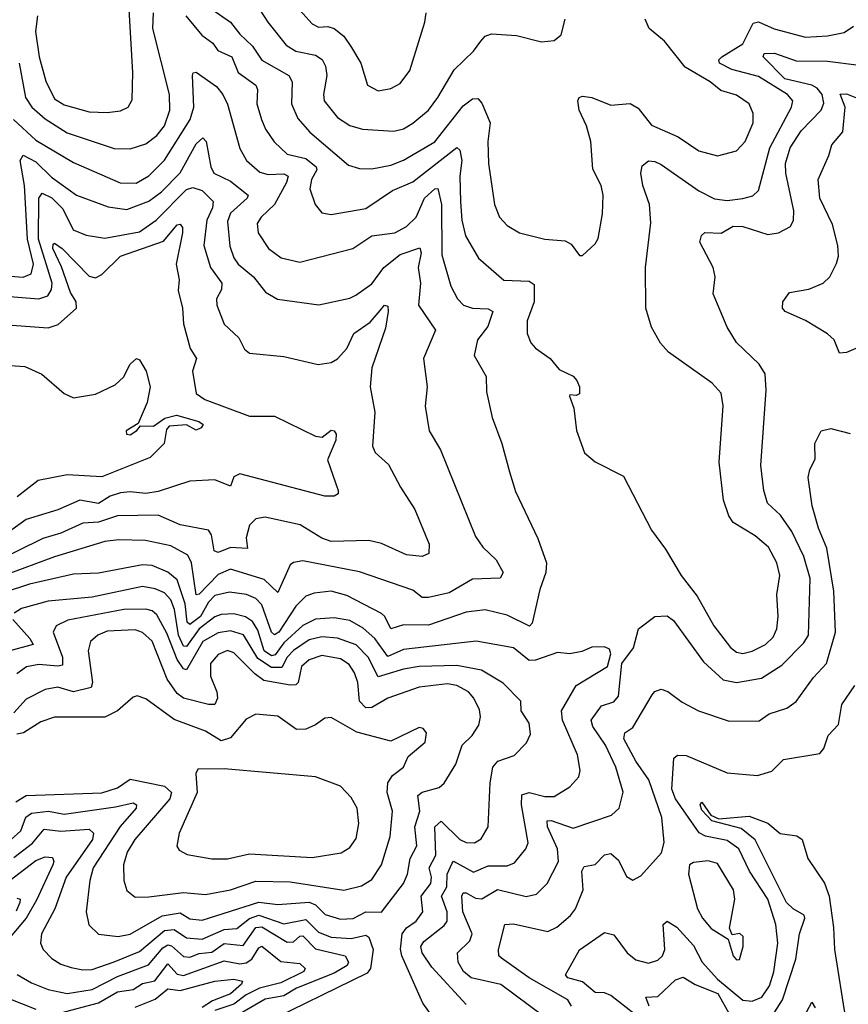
# Model space of a CAD drawing. Extents: x 1246169 to 1426871, y 660025 to 763458.
# Tile 118 of 256: x 1284574 to 1287211, y 714631 to 717763. Entities that reach past the tile are written whole.
import ezdxf

# ---------------------------------------------------------------- set-up
doc = ezdxf.new("R2010")
doc.units = 0

msp = doc.modelspace()

# ---------------------------------------------------------------- linework, layer by layer
at = {"layer": '0CON20XD'}
for points in [[(1285313.2, 717835), (1285363.5, 717755), (1285421.6, 717681.6), (1285452.5, 717662.5), (1285515, 717650.2), (1285536.4, 717636.4), (1285547.2, 717615), (1285551.7, 717585), (1285540.3, 717525), (1285543.1, 717505), (1285585, 717451.6), (1285625, 717426.6), (1285665, 717414.2), (1285765, 717408.8), (1285795, 717415.9), (1285825, 717433.8), (1285874.8, 717475), (1285904.8, 717515), (1285956.1, 717603.9), (1286017.6, 717662.4), (1286041.2, 717695), (1286055, 717710), (1286075, 717718), (1286155, 717712.5), (1286235, 717692.9), (1286275, 717696.7), (1286297.5, 717715), (1286310, 717765)], [(1285445.5, 717815), (1285505, 717750), (1285525, 717739.1), (1285555, 717741.8), (1285575, 717735.4), (1285605, 717710), (1285629.6, 717675), (1285659.5, 717625), (1285680.8, 717555), (1285715, 717536.9), (1285755, 717544.5), (1285785, 717560), (1285815, 717601.4), (1285863.6, 717755), (1285867.3, 717785)], [(1284572.2, 717625), (1284592, 717515), (1284612.1, 717485), (1284655, 717447.5), (1284725, 717402.8), (1284875, 717353.6), (1284925, 717352.4), (1284975, 717368.4), (1285010.3, 717395), (1285035, 717425.4), (1285052.2, 717475), (1285050.2, 717525), (1284997.4, 717735), (1285000, 717785)], [(1284630.4, 717775), (1284624.2, 717725), (1284636, 717645), (1284657.4, 717567.4), (1284685, 717511), (1284715, 717492.2), (1284795, 717469.7), (1284852.5, 717467.5), (1284895, 717472.9), (1284918.6, 717485), (1284931.5, 717508.5), (1284934.2, 717595), (1284922.7, 717795)], [(1285185, 717795.9), (1285245.2, 717755.2), (1285275, 717716.6), (1285315, 717679.1), (1285345, 717634.7), (1285430.6, 717585), (1285440.7, 717565), (1285438.9, 717495), (1285458.7, 717448.7), (1285496.9, 717405), (1285620.4, 717300.4), (1285655, 717289.7), (1285695, 717288.4), (1285755, 717300.4), (1285795, 717316.2), (1285895, 717374.4), (1285985, 717488.6), (1286015, 717511.1), (1286032.1, 717512.1), (1286045, 717497.1), (1286070.9, 717435), (1286064.1, 717375), (1286066.2, 717305), (1286084.7, 717175), (1286101.2, 717135), (1286125, 717108.2), (1286164.2, 717085), (1286245, 717064.6), (1286309.6, 717059.6), (1286328.5, 717048.5), (1286355, 717013.3), (1286365, 717013.3), (1286405, 717050), (1286415, 717066.7), (1286428.2, 717145), (1286430.5, 717205), (1286424.5, 717235), (1286397.4, 717287.4), (1286391.2, 717375), (1286378.2, 717425), (1286354.5, 717475), (1286350, 717505), (1286354.4, 717515.6), (1286365, 717519.4), (1286395, 717515.4), (1286455, 717491.3), (1286516.4, 717496.4), (1286541.8, 717481.8), (1286585, 717427.8), (1286669.8, 717389.8), (1286735, 717345.4), (1286795, 717330), (1286855, 717345.5), (1286882.3, 717375), (1286907.9, 717435), (1286908.5, 717465), (1286895.6, 717495), (1286855, 717522.9), (1286805, 717537.8), (1286771.2, 717565), (1286691.9, 717611.9), (1286626.2, 717695), (1286577.3, 717735), (1286564.7, 717765)], [(1285102.2, 717775), (1285153.3, 717713.3), (1285188.3, 717688.3), (1285204.8, 717664.8), (1285248.7, 717645), (1285268.9, 717595), (1285325.9, 717555), (1285330.7, 717540.8), (1285328.9, 717495), (1285343.2, 717445), (1285355.9, 717415), (1285384.2, 717374.2), (1285425, 717335.3), (1285485, 717321.6), (1285517, 717295), (1285519.3, 717285), (1285502.3, 717255), (1285497.1, 717225), (1285513.9, 717175), (1285535, 717148.9), (1285565, 717143.2), (1285675, 717162.7), (1285760.8, 717219.2), (1285825, 717247.1), (1285965, 717356.8), (1285975, 717348), (1285981, 717315), (1285974.3, 717265), (1285976.6, 717183.4), (1285980.6, 717125), (1285992.7, 717075), (1286034.3, 717004.3), (1286114.7, 716934.7), (1286195, 716930.8), (1286210.9, 716920.9), (1286210.9, 716865), (1286189.2, 716805), (1286188.5, 716765), (1286200.6, 716735), (1286215, 716718.1), (1286261.9, 716685), (1286290.4, 716650.4), (1286335, 716629.4), (1286347.5, 716615), (1286355.4, 716595), (1286355, 716572.5), (1286345, 716567.5), (1286325, 716570), (1286323.8, 716565), (1286337.7, 716527.7), (1286345.8, 716455.8), (1286371.4, 716385), (1286405, 716356), (1286495, 716311.2), (1286585, 716138.8), (1286628.9, 716078.9), (1286678.8, 715995), (1286729.7, 715929.7), (1286783.1, 715835), (1286835.9, 715765.9), (1286855, 715750.6), (1286875, 715747.1), (1286905, 715753.9), (1286946.9, 715775), (1286971.7, 715798.3), (1286983.6, 715825), (1286987.5, 715865), (1286983.1, 715935), (1286992.9, 715995), (1286983.2, 716035), (1286956.5, 716085), (1286915, 716121.3), (1286845, 716163.6), (1286830.8, 716185), (1286813.8, 716235), (1286800.3, 716355), (1286812.9, 716535), (1286806.2, 716575), (1286777.2, 716607.2), (1286638.2, 716705), (1286613.7, 716733.7), (1286584.6, 716785), (1286566.9, 716845), (1286565.5, 716974.5), (1286583, 717117), (1286577.9, 717175), (1286556.8, 717235), (1286550.7, 717275), (1286555, 717298), (1286575, 717313.5), (1286595, 717312.3), (1286615, 717302.2), (1286735, 717218.9), (1286785, 717192.7), (1286825, 717188.1), (1286875.8, 717194.2), (1286907, 717203), (1286925, 717219.2), (1286961.4, 717355), (1287029.7, 717485), (1287034.6, 717505), (1287017.7, 717525), (1286925, 717581.9), (1286840, 717605), (1286800.9, 717625), (1286799.1, 717635), (1286808.1, 717645), (1286875, 717686.4), (1286908.5, 717751.5), (1286925, 717756.2), (1286975, 717733.6), (1287075, 717707.4), (1287145, 717711.6), (1287197.7, 717722.3), (1287228, 717742)], [(1286494.1, 715305.9), (1286471.6, 715385), (1286438.5, 715455), (1286397.7, 715515), (1286393, 715535), (1286425, 715580), (1286465, 715593.6), (1286479.2, 715610.8), (1286490.4, 715715), (1286527.4, 715765), (1286543.3, 715825), (1286595, 715864.7), (1286635, 715867.1), (1286655, 715852.2), (1286750.6, 715720.6), (1286813.1, 715663.1), (1286855, 715654.4), (1286935, 715668.1), (1286999.9, 715710.1), (1287069.7, 715780.3), (1287084.4, 715805.6), (1287089.3, 715985), (1287069.1, 716055), (1287030.8, 716135), (1286995, 716187.1), (1286953.3, 716225), (1286942.2, 716265), (1286932.5, 716345), (1286949.6, 716585), (1286946.7, 716636.7), (1286927.7, 716667.7), (1286855, 716736), (1286825.4, 716785.4), (1286780.9, 716890.9), (1286786.8, 716945), (1286780.9, 716975), (1286738.2, 717055), (1286743.3, 717076.7), (1286753.9, 717086.1), (1286806.5, 717083.5), (1286844, 717106), (1286875, 717104.6), (1286955, 717079.7), (1286988.5, 717085), (1287027.5, 717105), (1287036.8, 717125), (1287038.1, 717155), (1287012.4, 717275), (1287011.5, 717305), (1287025.6, 717355), (1287061.1, 717408.9), (1287124.9, 717475.1), (1287132.8, 717497.2), (1287127.6, 717525), (1287111.4, 717545), (1287095, 717554.3), (1287009.1, 717575), (1286939.7, 717645), (1286943.1, 717655), (1286976.2, 717656.2), (1287045, 717631.8), (1287145, 717631), (1287245, 717618.8)], [(1284554.1, 717445), (1284625, 717380), (1284745, 717309.1), (1284893.6, 717243.6), (1284945, 717242.5), (1284985, 717265.8), (1285035, 717316.4), (1285116.3, 717445), (1285128.5, 717485), (1285123.6, 717585), (1285126.1, 717593.9), (1285135, 717595.5), (1285200, 717550), (1285220.6, 717525), (1285235, 717494.2), (1285275, 717352.9), (1285296, 717315), (1285338.2, 717278.2), (1285365, 717271), (1285415, 717272.2), (1285428.1, 717265), (1285423.2, 717245), (1285385.1, 717174.9), (1285342.9, 717135), (1285330, 717115), (1285333.2, 717085), (1285365.4, 717035), (1285405.7, 717005), (1285465, 716991.9), (1285634.6, 717035.4), (1285695, 717075.7), (1285767.5, 717085), (1285805, 717104.6), (1285835.4, 717135), (1285862.6, 717195), (1285895, 717224.4), (1285905, 717225.6), (1285916.7, 717175), (1285917.8, 717015), (1285945.9, 716915), (1285967.5, 716875), (1285986.5, 716855), (1286015.2, 716845.2), (1286065, 716842.9), (1286079.2, 716835), (1286063.3, 716786.7), (1286030.9, 716745), (1286020, 716695), (1286058, 716628), (1286059.6, 716579.6), (1286077.9, 716497.9), (1286108.5, 716415), (1286132.5, 716325), (1286151.7, 716261.7), (1286222.8, 716112.8), (1286250.7, 716035), (1286248.2, 716005), (1286229.5, 715950.5), (1286205, 715842.9), (1286196.7, 715833.3), (1286125, 715868.9), (1286055, 715886.2), (1285995, 715878.5), (1285875, 715837.5), (1285795, 715837.6), (1285755, 715825.4), (1285736.2, 715865), (1285725, 715873.8), (1285615, 715931.7), (1285565, 715944.8), (1285510.8, 715939.2), (1285485, 715928.8), (1285453.1, 715896.9), (1285398.2, 715815), (1285385, 715805.7), (1285374.9, 715814.9), (1285345, 715901.7), (1285325, 715922.3), (1285295.3, 715934.7), (1285241.9, 715941.9), (1285195, 715931.8), (1285175, 715910.2), (1285149.3, 715865), (1285115, 715838.7), (1285106.6, 715846.6), (1285100.8, 715905), (1285075, 715981.1), (1285045.6, 716005.6), (1284995, 716026.3), (1284965, 716029), (1284825, 716002.8), (1284745, 715998.8), (1284605, 715966.9), (1284525, 715940.9)], [(1287235, 716717.3), (1287205, 716703.8), (1287182.4, 716702.4), (1287165.5, 716745), (1287145, 716763.6), (1287075, 716806.1), (1287010, 716835), (1287001.2, 716845), (1287002.5, 716865), (1287023.3, 716895), (1287085, 716906.1), (1287130.6, 716925), (1287152.5, 716945), (1287173, 716987), (1287179.4, 717010.6), (1287178.1, 717045), (1287161, 717111), (1287120, 717195), (1287114.6, 717255), (1287149.1, 717330.9), (1287158.2, 717365), (1287193.7, 717406.3), (1287201.1, 717485), (1287185, 717525.8), (1287205, 717527.1), (1287242.2, 717512.2)], [(1284545, 716947.3), (1284585, 716944.3), (1284610.8, 716955), (1284617.5, 716985), (1284598.9, 717065), (1284589.7, 717235), (1284574.9, 717315), (1284585, 717331.6), (1284625, 717310.5), (1284675, 717261.6), (1284755, 717204.7), (1284855, 717167.3), (1284915, 717159.1), (1284985, 717186.1), (1285024.9, 717215.1), (1285085, 717275.7), (1285135, 717368.3), (1285157, 717387), (1285167.5, 717375), (1285181.8, 717295), (1285192, 717275), (1285245, 717249.2), (1285300.8, 717205), (1285298.2, 717195), (1285245, 717147.3), (1285235, 717121.2), (1285242.8, 717042.8), (1285255.3, 717005), (1285269.5, 716985), (1285317.9, 716945), (1285356.6, 716896.6), (1285394.2, 716874.2), (1285525.4, 716855.4), (1285625, 716876.9), (1285643.8, 716886.2), (1285695, 716922.7), (1285732.8, 716975), (1285785, 717016.4), (1285847.3, 717037.3), (1285851.7, 717021.7), (1285842.2, 716975), (1285849.4, 716925), (1285843.3, 716855), (1285897.1, 716775), (1285858.8, 716685), (1285871.2, 716595), (1285864.1, 716534.1), (1285877.1, 716455), (1285912.7, 716395), (1286025, 716119.2), (1286047.9, 716085), (1286090.4, 716045), (1286112.9, 716005), (1286103.1, 715986.9), (1286015, 715983.6), (1285940.7, 715939.3), (1285875, 715925.2), (1285855, 715925.4), (1285825, 715948.7), (1285655, 716007), (1285475, 716041.2), (1285445, 716036.7), (1285435, 716028.5), (1285395, 715940.5), (1285352.4, 715982.4), (1285245, 716015.2), (1285205, 715998.4), (1285145, 715935.2), (1285135, 715933.3), (1285120.3, 716035), (1285109.5, 716059.5), (1285055, 716089.8), (1284974, 716106), (1284888.6, 716108.6), (1284845, 716103.4), (1284685, 716054.8), (1284525, 715995.1)], [(1284515, 716884.5), (1284635, 716874.6), (1284663.4, 716885), (1284675, 716904.5), (1284676.9, 716925), (1284633.9, 717065), (1284634.9, 717195.1), (1284645, 717210.6), (1284675.8, 717195.8), (1284711.5, 717161.5), (1284744.2, 717094.2), (1284785, 717077.5), (1284845, 717068.4), (1284955, 717088.4), (1285007.7, 717125), (1285105, 717222.3), (1285125, 717228.8), (1285155, 717219.1), (1285189.8, 717185), (1285187.9, 717165), (1285169.5, 717125), (1285160, 717045), (1285180.9, 716975), (1285216.8, 716925), (1285216.2, 716905), (1285199.7, 716875), (1285201.4, 716855), (1285225, 716794.4), (1285270.9, 716750.9), (1285288.9, 716715), (1285305, 716702.7), (1285415, 716691.5), (1285524.2, 716665.8), (1285565, 716672.9), (1285585, 716684.3), (1285615, 716717.3), (1285636.8, 716765), (1285689, 716801), (1285721.6, 716838.4), (1285735, 716854.4), (1285745, 716851.2), (1285746.7, 716835), (1285738, 716782), (1285694.2, 716655), (1285689.2, 716595), (1285703.8, 716515), (1285696.5, 716406.5), (1285705, 716386.2), (1285748.1, 716348.1), (1285785.8, 716275.8), (1285831.8, 716205), (1285876.7, 716095), (1285875.8, 716065), (1285855, 716055.6), (1285805, 716060.8), (1285725, 716096.4), (1285685, 716105.9), (1285565, 716103.3), (1285535, 716114.2), (1285466.2, 716156.2), (1285355, 716180.6), (1285325, 716175.4), (1285305.2, 716154.8), (1285294.2, 716115), (1285298.7, 716081.3), (1285245, 716084.1), (1285205, 716068.1), (1285192.9, 716072.9), (1285184.1, 716124.1), (1285175, 716138.9), (1285085, 716156.2), (1285015, 716186.7), (1284885, 716185.2), (1284825, 716165.1), (1284775, 716161.2), (1284705, 716129.5), (1284647.1, 716112.9), (1284406, 715994)], [(1284448.2, 716798.2), (1284665, 716782.9), (1284696.7, 716793.3), (1284754.6, 716845), (1284753.9, 716865), (1284735.8, 716895), (1284707.2, 716977.2), (1284679.2, 717035), (1284680.6, 717049.4), (1284685, 717051.8), (1284709.5, 717035), (1284795, 716946.8), (1284815, 716941.9), (1284835, 716952.9), (1284895, 717010.5), (1285031.2, 717058.8), (1285075, 717110.6), (1285085, 717112.3), (1285092.1, 717102.1), (1285092.2, 717085), (1285071.4, 716985), (1285081.5, 716935), (1285078.2, 716901.8), (1285091.8, 716845), (1285094.8, 716795), (1285116.9, 716716.9), (1285136.2, 716685), (1285123.8, 716645), (1285135, 716574.3), (1285162.9, 716555), (1285305, 716501.3), (1285385, 716501.8), (1285515, 716438.1), (1285536.2, 716435), (1285565, 716456.8), (1285575, 716455.4), (1285580.8, 716445), (1285580.5, 716425), (1285553.1, 716363.1), (1285586.9, 716265), (1285587.5, 716255), (1285575, 716247.1), (1285545, 716247.5), (1285275, 716318.7), (1285255, 716309.2), (1285245, 716278.6), (1285195, 716299.5), (1285115, 716294.7), (1285015, 716262.4), (1284975, 716256.2), (1284925, 716261.5), (1284895, 716258.1), (1284862.2, 716247.8), (1284825, 716224.2), (1284765, 716234.8), (1284695, 716203.9), (1284595, 716172.8), (1284495, 716102.3)], [(1284465, 716668.5), (1284590.2, 716660.2), (1284644, 716635), (1284715, 716574.2), (1284745, 716560), (1284815, 716571.8), (1284878.1, 716601.9), (1284904.3, 716625.7), (1284925, 716666.9), (1284945.6, 716685.6), (1284955, 716681.2), (1284976, 716645), (1284989.4, 716595), (1284979.1, 716545), (1284951.2, 716478.8), (1284912.9, 716455), (1284913.8, 716445), (1284925, 716442.7), (1284946.7, 716456.7), (1284958.8, 716471.2), (1284999.9, 716470.1), (1285036, 716495), (1285072.5, 716505), (1285143.8, 716485), (1285157.5, 716475), (1285151.9, 716465), (1285135, 716457.7), (1285105, 716474.4), (1285050, 716470), (1285041.1, 716458.9), (1285033.3, 716415), (1284989.6, 716370.4), (1284835, 716309.1), (1284725, 716314.8), (1284632.6, 716297.4), (1284565.5, 716245)], [(1286330, 714625), (1286318.4, 714645), (1286195.7, 714715), (1286107.4, 714777.4), (1286099.1, 714785), (1286098, 714805), (1286118, 714885), (1286145, 714887.2), (1286255, 714862.9), (1286283.6, 714876.4), (1286326.6, 714913.4), (1286342.4, 714935), (1286367, 714995), (1286362.6, 715055), (1286370.4, 715069.6), (1286405, 715075.4), (1286435, 715106.7), (1286455, 715110.9), (1286479.4, 715089.4), (1286505, 715037.8), (1286525, 715025.5), (1286550.5, 715039.5), (1286616.9, 715113.1), (1286624.5, 715145.5), (1286617.7, 715225), (1286576.4, 715345), (1286535, 715404), (1286496.1, 715475), (1286499.5, 715495), (1286525, 715511.2), (1286586.8, 715615), (1286595, 715625.6), (1286615, 715633), (1286636.3, 715626.3), (1286682.4, 715592.4), (1286734.7, 715564.7), (1286831.6, 715531.6), (1286926.8, 715533.2), (1286959.4, 715555), (1287015, 715572.8), (1287045, 715594.3), (1287099.7, 715670.3), (1287141.4, 715715), (1287170, 715815), (1287165.2, 715945), (1287142.4, 716082.4), (1287116.2, 716145), (1287096.1, 716216.1), (1287082.9, 716307.1), (1287088, 716332), (1287105.7, 716365), (1287104.5, 716415), (1287124.6, 716455.4), (1287155, 716462.9), (1287216.5, 716446.5)], [(1285995, 714630.8), (1285885, 714749.5), (1285854.8, 714795), (1285850.8, 714815), (1285859.7, 714830.3), (1285925, 714881.7), (1285934, 714895), (1285934.5, 714925), (1285916, 714975), (1285933.6, 715005), (1285934.3, 715045), (1285949.9, 715080.1), (1285955, 715086.1), (1286018.4, 715051.6), (1286065, 715071), (1286125, 715071.6), (1286149, 715081), (1286184.6, 715125), (1286191.6, 715145), (1286170.7, 715265), (1286172.4, 715297.6), (1286195, 715304.8), (1286245, 715292.2), (1286275, 715292.5), (1286325, 715322.5), (1286353.3, 715355), (1286357.5, 715375), (1286349.1, 715425), (1286301.9, 715535), (1286298.3, 715565), (1286345, 715644.8), (1286444.3, 715705), (1286455.5, 715745.5), (1286450.8, 715760.8), (1286435, 715767.7), (1286395, 715767.3), (1286362.7, 715752.7), (1286325, 715745.3), (1286285, 715749.6), (1286215, 715726), (1286195, 715724.8), (1286145, 715764.7), (1286026.2, 715786.2), (1285795, 715759.4), (1285745, 715737.7), (1285704.1, 715794.1), (1285667.3, 715827.3), (1285625, 715852.1), (1285575, 715860.3), (1285515, 715855.6), (1285475, 715835.5), (1285415, 715781.3), (1285387, 715743), (1285375, 715739.3), (1285351.6, 715755), (1285331.5, 715821.5), (1285315, 715848.7), (1285293, 715863), (1285255, 715872.7), (1285215, 715870.8), (1285195, 715863.7), (1285145, 715824.9), (1285105, 715768.7), (1285095, 715770), (1285078.8, 715805), (1285066.7, 715886.7), (1285055, 715917.1), (1285035, 715939.8), (1285005, 715952.7), (1284965, 715960), (1284805, 715926.5), (1284665, 715912.9), (1284579.6, 715890.4), (1284555.9, 715875)], [(1285914, 714555), (1285857.2, 714635), (1285789.6, 714785), (1285785.9, 714805.9), (1285790.8, 714855), (1285805, 714874.4), (1285835.2, 714895), (1285856.6, 714925), (1285851.6, 714975), (1285881.9, 715015), (1285884.6, 715035), (1285876.6, 715065), (1285898.5, 715105), (1285895.2, 715195), (1285915, 715213.3), (1285975, 715155.7), (1285995, 715145.3), (1286021.2, 715145), (1286042.4, 715157.6), (1286064.7, 715195.3), (1286071.3, 715335), (1286079.7, 715385), (1286096, 715404), (1286147.2, 715422.8), (1286187.1, 715462.9), (1286199.5, 715490.5), (1286195.4, 715525), (1286169.6, 715565), (1286168.9, 715595), (1286112.5, 715652.5), (1286043.8, 715693.8), (1285965, 715709.2), (1285845.1, 715705.2), (1285795, 715697.4), (1285715, 715672.6), (1285682.8, 715735), (1285645, 715774.5), (1285585.8, 715795.8), (1285535, 715799.5), (1285495, 715790), (1285445, 715756.5), (1285425, 715735.2), (1285407.8, 715702.2), (1285375, 715701.9), (1285331.4, 715731.4), (1285286.3, 715806.3), (1285245, 715818.8), (1285205, 715812.1), (1285156.2, 715785), (1285105, 715695.4), (1285095, 715698.4), (1285075, 715728), (1285041.8, 715811.8), (1285009.9, 715869.9), (1284995, 715882.5), (1284975, 715888.3), (1284905, 715886.4), (1284727.3, 715852.7), (1284689.6, 715835), (1284680.3, 715815), (1284710.6, 715735), (1284709.9, 715710.1), (1284695, 715706.2), (1284635, 715711.6), (1284595.5, 715704.5), (1284565, 715682.4)], [(1284552.1, 715855), (1284606.5, 715795), (1284617.2, 715775), (1284542.9, 715755)], [(1284886.8, 714846.7), (1284925, 714854), (1285027.3, 714912.7), (1285085, 714922.4), (1285115, 714903.2), (1285155, 714899), (1285335, 714955.6), (1285395, 714948.7), (1285495, 714956.2), (1285515, 714946.9), (1285546.3, 714916.3), (1285595, 714902.2), (1285635, 714904.1), (1285675, 714924.8), (1285725, 714924.1), (1285795, 715015.5), (1285807.6, 715045), (1285816.7, 715095), (1285838, 715135), (1285831.9, 715195), (1285847.2, 715245), (1285841.2, 715295), (1285854.5, 715305.5), (1285909.2, 715320.8), (1285925.2, 715334.8), (1285962.4, 715395), (1285982.2, 715455), (1286013.5, 715486.5), (1286035, 715519.2), (1286040.8, 715545), (1286037.3, 715567.3), (1286019.7, 715605), (1286001.8, 715625), (1285965.6, 715645), (1285935, 715650.6), (1285845, 715640.2), (1285745, 715604.8), (1285695, 715574.8), (1285675, 715574.4), (1285654.8, 715595), (1285649.8, 715655), (1285639.8, 715685), (1285622, 715712), (1285595, 715729.4), (1285535, 715740.2), (1285495, 715727.2), (1285470.9, 715705), (1285460.2, 715655), (1285452.5, 715647.5), (1285435, 715645.8), (1285351.3, 715661.3), (1285322.3, 715682.3), (1285255, 715749.5), (1285235, 715756), (1285205, 715744.2), (1285181.6, 715715), (1285181, 715675), (1285201.6, 715625), (1285203.4, 715605), (1285195, 715584.5), (1285175, 715584.7), (1285095, 715605.2), (1285075, 715619.3), (1285043.7, 715665), (1284995.8, 715785.8), (1284965, 715813.8), (1284941.9, 715821.9), (1284852.3, 715817.7), (1284822.5, 715805), (1284799.2, 715785), (1284791.4, 715755), (1284805.3, 715654.7), (1284801.3, 715638.7), (1284745, 715625.2), (1284695, 715639.4), (1284655, 715632.5), (1284595, 715602), (1284555, 715558.1)], [(1286552.9, 714582.9), (1286455, 714659), (1286435, 714667.5), (1286405, 714668.4), (1286365, 714702.8), (1286318.6, 714715), (1286310.6, 714725), (1286356, 714804), (1286435, 714859.4), (1286465, 714851.5), (1286507.3, 714795), (1286535, 714772), (1286575, 714762.3), (1286605, 714771.4), (1286619.5, 714785), (1286627.3, 714805), (1286622.2, 714885), (1286635, 714895.6), (1286665, 714876.2), (1286718.2, 714818.2), (1286745.8, 714765), (1286795, 714711.4), (1286875, 714643.9), (1286905, 714640.5), (1286936.1, 714653.9), (1286960.3, 714689.7), (1286974.1, 714734.1), (1286986.4, 714825), (1286980.5, 714885), (1286954.5, 714965), (1286896.6, 715055), (1286862.2, 715125), (1286825, 715151.5), (1286756, 715166), (1286736.4, 715176.4), (1286661.2, 715285), (1286649.8, 715315), (1286655.6, 715414.4), (1286666.9, 715423.1), (1286695, 715422.3), (1286825, 715366.9), (1286921.7, 715358.3), (1286967.6, 715372.4), (1287005, 715410), (1287120.8, 715429.2), (1287133.5, 715445), (1287146.4, 715486.4), (1287179.3, 715520.7), (1287190.2, 715585), (1287231.8, 715645)], [(1284941.8, 714971.8), (1284985, 714973.1), (1285095, 714986.1), (1285165, 714979.8), (1285245, 714994.8), (1285325, 715023), (1285435, 715020.6), (1285605, 714994.2), (1285661.8, 715008.2), (1285695, 715027.5), (1285725.2, 715075), (1285752.6, 715165), (1285760.8, 715245), (1285743.5, 715305), (1285745.7, 715335), (1285760.7, 715359.3), (1285795.7, 715385), (1285810.4, 715419.6), (1285864.2, 715465), (1285868.6, 715495), (1285858, 715508), (1285845, 715511.9), (1285755, 715467.5), (1285647.1, 715497.1), (1285565, 715543.3), (1285545, 715541.5), (1285515, 715519.5), (1285484, 715506), (1285455, 715504.7), (1285395, 715547.9), (1285325, 715553.5), (1285295, 715537.5), (1285245, 715478.1), (1285215, 715468.8), (1285165, 715500), (1285065, 715537.3), (1284975, 715602.3), (1284947.8, 715612.2), (1284935, 715607.8), (1284885.2, 715564.8), (1284845, 715543.9), (1284685, 715544.2), (1284640.9, 715529.1), (1284585.9, 715494.1), (1284565, 715490.2)], [(1285185, 715094.1), (1285235, 715094.2), (1285305, 715109.8), (1285505, 715097.9), (1285596.8, 715113.3), (1285625, 715129.5), (1285645, 715158), (1285653.4, 715206.6), (1285647.5, 715255), (1285628.7, 715288.7), (1285595, 715324.4), (1285515, 715354.5), (1285225, 715380), (1285141.3, 715378.7), (1285134.4, 715365.6), (1285138.2, 715305), (1285081.5, 715175), (1285074.5, 715134.5), (1285081.8, 715121.8), (1285107, 715107), (1285185, 715094.1)], [(1284561.5, 715275), (1284595, 715295.5), (1284835, 715303.3), (1284885, 715319.7), (1284925, 715347.5), (1285035, 715325.2), (1285056.7, 715305), (1285051.6, 715285), (1284940.7, 715155), (1284916.2, 715115), (1284904.7, 715074.7), (1284905.4, 715025), (1284915, 714992.9), (1284941.8, 714971.8)], [(1286242.1, 714592.1), (1286105, 714693.6), (1286010.9, 714715), (1285986.4, 714735), (1285969.8, 714765), (1285967.1, 714795), (1286006.6, 714833.4), (1286014, 714855), (1285984.4, 714925), (1285980.5, 714975), (1285985, 714985.4), (1285995, 714985.8), (1286025, 714968.3), (1286045, 714966.5), (1286095, 714996.2), (1286185.9, 714974.1), (1286218.8, 714981.2), (1286252.7, 715015), (1286288.8, 715085), (1286285.5, 715125), (1286254.1, 715195), (1286252.9, 715215), (1286265, 715215.9), (1286335, 715191.7), (1286457.4, 715232.6), (1286482.1, 715255), (1286494.1, 715305.9)], [(1284546.6, 715155), (1284577.2, 715182.8), (1284593.8, 715226.2), (1284611.1, 715238.9), (1284665.1, 715245.1), (1284715, 715236.3), (1284879.1, 715259.1), (1284935, 715271.8), (1284945.6, 715265.6), (1284944.2, 715255), (1284893.9, 715196.1), (1284807.2, 715065), (1284797, 715025), (1284785.9, 714925), (1284793.5, 714883.5), (1284825, 714853.6), (1284886.8, 714846.7)], [(1286967.8, 714592.2), (1287001.2, 714645), (1287044.2, 714775), (1287055.2, 714855), (1287072.5, 714905), (1287070.5, 714915), (1287035, 714934.5), (1287014.6, 714955), (1286914.6, 715154.6), (1286869.8, 715189.8), (1286776.2, 715215), (1286745, 715248), (1286739.2, 715265), (1286745, 715273.8), (1286773, 715233), (1286798.8, 715221.2), (1286895, 715229.5), (1286955, 715207.2), (1286994, 715174), (1287047, 715167), (1287064.2, 715155), (1287081.8, 715095), (1287135, 715016.2), (1287150, 714975), (1287164.2, 714875), (1287167.2, 714805), (1287202.5, 714585)], [(1284555, 715097.6), (1284615, 715143.8), (1284651.7, 715188.3), (1284705, 715181.7), (1284795, 715188.4), (1284809.3, 715175), (1284806, 715155), (1284721.5, 715035), (1284685.2, 714935), (1284643.6, 714855), (1284639.6, 714825), (1284649.1, 714805), (1284676.6, 714776.6), (1284705, 714758.7), (1284737.9, 714747.9), (1284775, 714740.2), (1284805, 714741.3), (1284875, 714766.6), (1284955, 714799), (1285035, 714865.8), (1285065, 714869.3), (1285105, 714841.9), (1285155, 714837.8), (1285225, 714869.1), (1285265, 714871.7), (1285305, 714904.3), (1285335, 714914.7), (1285415, 714887.3), (1285485, 714900.7), (1285525, 714860.8), (1285564.9, 714844.9), (1285629.2, 714840.8), (1285675, 714850.6), (1285684.9, 714844.9), (1285698.9, 714805), (1285690.2, 714745), (1285679.5, 714730.5), (1285341.8, 714565)], [(1284543.7, 715026.3), (1284625, 715088.4), (1284655, 715099.6), (1284677.8, 715097.8), (1284682.7, 715085), (1284679.3, 715075), (1284627.4, 714962.6), (1284594.8, 714905.2), (1284543.2, 714845)], [(1286855, 714772.5), (1286865, 714773.3), (1286876.2, 714815), (1286876.4, 714846.4), (1286866.1, 714856.1), (1286841.7, 714851.7), (1286832.9, 714872.9), (1286849.5, 714965), (1286845.3, 714995), (1286795, 715079.2), (1286765, 715087.8), (1286717.8, 715082.2), (1286705.7, 715074.3), (1286702.5, 715045), (1286731.2, 714935), (1286747.2, 714905), (1286775, 714872.5), (1286828.3, 714838.3), (1286844.3, 714785), (1286855, 714772.5)], [(1284565, 714968.9), (1284575.2, 714965.2), (1284574.7, 714955), (1284562.4, 714927.6)], [(1284565.5, 714725.5), (1284611.1, 714698.9), (1284665, 714677.9), (1284725, 714665.8), (1284805, 714677.6), (1284885, 714719.1), (1284983.8, 714756.2), (1285029.8, 714810.2), (1285045, 714820.4), (1285057.2, 714817.2), (1285095, 714782.8), (1285115, 714780.6), (1285145, 714792.8), (1285185, 714796.7), (1285225, 714824.4), (1285285, 714818), (1285325, 714874.9), (1285345, 714877.4), (1285425, 714828.9), (1285445, 714830.2), (1285465, 714848.1), (1285475, 714848.8), (1285515, 714807.3), (1285610, 714785), (1285620.7, 714765), (1285615.6, 714754.4), (1285575, 714730), (1285455, 714682.3), (1285415, 714657.7), (1285355, 714647), (1285230.7, 714575)], [(1284705, 714604.3), (1284825, 714635.4), (1284885, 714671.1), (1284935, 714678.5), (1284965, 714697.1), (1285004.4, 714705.6), (1285045, 714759.4), (1285075, 714727.1), (1285095, 714722.1), (1285225, 714769.5), (1285275, 714759.8), (1285295, 714763), (1285312.8, 714775), (1285335, 714811.1), (1285345, 714815.6), (1285405, 714766.7), (1285465, 714761.2), (1285482.1, 714745), (1285477.7, 714735), (1285405, 714699.5), (1285337.2, 714682.8), (1285295, 714661.6), (1285255, 714631), (1285195, 714611.2)], [(1286577.5, 714625), (1286566.1, 714653.9), (1286605, 714655.6), (1286660.8, 714709.2), (1286685, 714716.8), (1286723.7, 714693.7), (1286795.5, 714665.5), (1286835.1, 714595.1)], [(1284941.9, 714621.9), (1285005, 714647.8), (1285045, 714680.6), (1285085, 714674.7), (1285195, 714704.1), (1285255, 714711.1), (1285282.5, 714705), (1285279.7, 714695), (1285245, 714664.6), (1285187.5, 714642.5), (1285155, 714620.8)], [(1284481.7, 714671.7), (1284625, 714615.9)], [(1287031.1, 714518.9), (1287095, 714638), (1287105, 714620)]]:
    msp.add_lwpolyline(points, dxfattribs=at)

doc.saveas('drawing.dxf')
